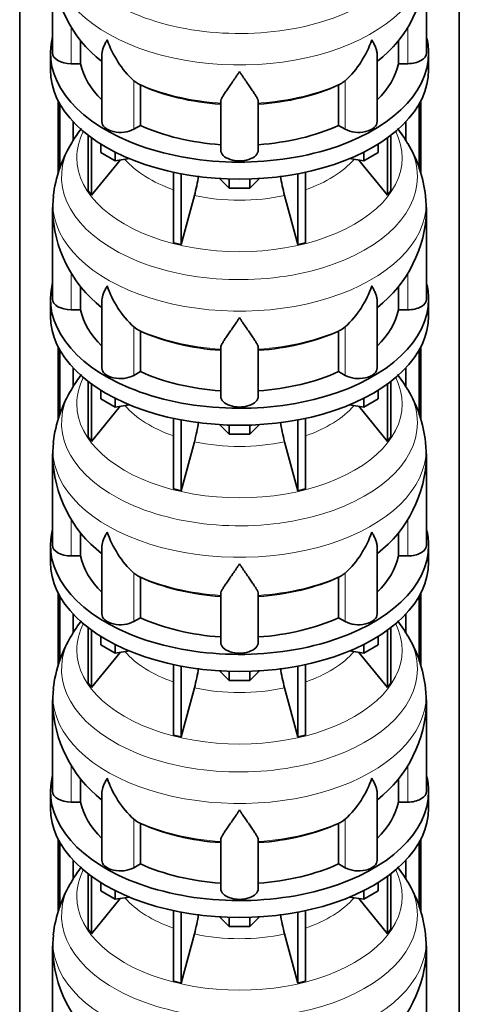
# Model space of a CAD drawing. Header units: millimetres. Extents: x -304 to -45, y -520 to 1050.
# Tile 6 of 31: x -90 to -48, y -442 to -347. Entities that reach past the tile are written whole.
import ezdxf

# ---------------------------------------------------------------- set-up
doc = ezdxf.new("R2010")
doc.units = ezdxf.units.MM
doc.layers.add('MID_134-20', color=7, linetype='Continuous')
doc.layers.add('VSI134_DIFFUSORE', color=7, linetype='Continuous')

# ---------------------------------------------------------------- blocks, each defined once
blk = doc.blocks.new('SE4')
at = {"layer": 'MID_134-20', "color": 7, "linetype": 'Continuous', "lineweight": 35}
for p, q in [((-90.252, 13.745), (-90.252, -462.341)), ((-47.928, -462.341), (-47.928, 13.745)), ((-86.551, -361.629), (-86.551, -354.601)), ((-86.4, -361.176), (-86.4, -354.882)), ((-51.78, -354.882), (-51.78, -361.157)), ((-51.629, -354.601), (-51.629, -361.573)), ((-85.097, -358.432), (-85.097, -356.638)), ((-53.083, -356.638), (-53.083, -358.407)), ((-86.551, -385.307), (-86.551, -378.279)), ((-86.4, -384.855), (-86.4, -378.561)), ((-51.78, -378.561), (-51.78, -384.835)), ((-51.629, -378.279), (-51.629, -385.251)), ((-85.097, -382.11), (-85.097, -380.316)), ((-53.083, -380.316), (-53.083, -382.085)), ((-86.551, -408.985), (-86.551, -401.957)), ((-86.4, -408.533), (-86.4, -402.239)), ((-51.78, -402.239), (-51.78, -408.514)), ((-51.629, -401.957), (-51.629, -408.929)), ((-85.097, -405.789), (-85.097, -403.995)), ((-53.083, -403.995), (-53.083, -405.764)), ((-86.551, -432.664), (-86.551, -425.636)), ((-86.4, -432.211), (-86.4, -425.918)), ((-51.78, -425.918), (-51.78, -432.192)), ((-51.629, -425.636), (-51.629, -432.608)), ((-85.097, -429.467), (-85.097, -427.673)), ((-53.083, -427.673), (-53.083, -429.442))]:
    blk.add_line(p, q, dxfattribs=at)
at = {"layer": 'VSI134_DIFFUSORE', "color": 7, "linetype": 'Continuous', "lineweight": 35}
for p, q in [((-87.09, -341.393), (-87.09, -350.004)), ((-51.09, -350.004), (-51.09, -341.393)), ((-84.384, -351.043), (-84.384, -348.778)), ((-53.796, -348.78), (-53.796, -351.043)), ((-87.29, -350.004), (-87.29, -351.637)), ((-82.345, -350.185), (-82.345, -356.618)), ((-55.835, -356.618), (-55.835, -350.161)), ((-50.89, -351.637), (-50.89, -350.004)), ((-85.29, -351.043), (-84.384, -351.043)), ((-53.796, -351.043), (-52.89, -351.043)), ((-78.988, -352.894), (-79.272, -352.683)), ((-78.632, -356.983), (-78.632, -353.088)), ((-59.548, -353.088), (-59.548, -356.983)), ((-58.908, -352.683), (-59.192, -352.894)), ((-70.89, -359.357), (-70.89, -354.688)), ((-67.29, -359.357), (-67.29, -354.688)), ((-79.272, -357.353), (-78.632, -356.983)), ((-59.548, -356.983), (-58.908, -357.353)), ((-83.656, -357.938), (-83.656, -363.273)), ((-54.524, -357.938), (-54.524, -363.273)), ((-83.349, -358.167), (-83.349, -363.7)), ((-82.441, -359.589), (-82.441, -358.778)), ((-55.739, -359.589), (-55.739, -358.778)), ((-54.831, -358.167), (-54.831, -363.7)), ((-81.053, -360.391), (-82.441, -359.589)), ((-81.053, -360.391), (-81.053, -359.556)), ((-57.127, -360.391), (-57.127, -359.556)), ((-55.739, -359.589), (-57.127, -360.391)), ((-83.349, -363.7), (-80.577, -360.317)), ((-79.688, -360.179), (-81.053, -360.391)), ((-57.127, -360.391), (-58.492, -360.179)), ((-57.603, -360.317), (-54.831, -363.7)), ((-75.429, -361.487), (-75.429, -368.272)), ((-74.69, -361.635), (-74.69, -368.449)), ((-63.49, -361.635), (-63.49, -368.449)), ((-62.751, -361.487), (-62.751, -368.272)), ((-70.071, -363.017), (-71.002, -362.087)), ((-70.071, -363.017), (-70.071, -362.13)), ((-67.178, -362.087), (-68.108, -363.017)), ((-68.108, -363.017), (-68.108, -362.13)), ((-83.656, -363.273), (-83.349, -363.7)), ((-68.108, -363.017), (-70.071, -363.017)), ((-54.831, -363.7), (-54.524, -363.273)), ((-87.003, -363.798), (-87.08, -365.075)), ((-74.69, -368.449), (-73.435, -363.725)), ((-64.745, -363.725), (-63.49, -368.449)), ((-51.091, -365.073), (-51.182, -363.793)), ((-87.09, -365.071), (-87.09, -373.683)), ((-51.09, -373.683), (-51.09, -365.071)), ((-75.429, -368.272), (-74.69, -368.449)), ((-63.49, -368.449), (-62.751, -368.272)), ((-84.384, -374.722), (-84.384, -372.456)), ((-53.796, -372.458), (-53.796, -374.722)), ((-87.29, -373.683), (-87.29, -375.316)), ((-82.345, -373.863), (-82.345, -380.296)), ((-55.835, -380.296), (-55.835, -373.839)), ((-50.89, -375.316), (-50.89, -373.683)), ((-85.29, -374.722), (-84.384, -374.722)), ((-53.796, -374.722), (-52.89, -374.722)), ((-78.988, -376.572), (-79.272, -376.362)), ((-78.632, -380.661), (-78.632, -376.766)), ((-59.548, -376.766), (-59.548, -380.661)), ((-58.908, -376.362), (-59.192, -376.572)), ((-70.89, -383.036), (-70.89, -378.366)), ((-67.29, -383.036), (-67.29, -378.366)), ((-79.272, -381.031), (-78.632, -380.661)), ((-59.548, -380.661), (-58.908, -381.031)), ((-83.656, -381.616), (-83.656, -386.952)), ((-54.524, -381.616), (-54.524, -386.952)), ((-83.349, -381.845), (-83.349, -387.378)), ((-82.441, -383.268), (-82.441, -382.457)), ((-55.739, -383.268), (-55.739, -382.457)), ((-54.831, -381.845), (-54.831, -387.378)), ((-81.053, -384.069), (-82.441, -383.268)), ((-81.053, -384.069), (-81.053, -383.234)), ((-57.127, -384.069), (-57.127, -383.234)), ((-55.739, -383.268), (-57.127, -384.069)), ((-83.349, -387.378), (-80.577, -383.995)), ((-79.688, -383.858), (-81.053, -384.069)), ((-57.127, -384.069), (-58.492, -383.858)), ((-57.603, -383.995), (-54.831, -387.378)), ((-75.429, -385.165), (-75.429, -391.951)), ((-74.69, -385.313), (-74.69, -392.128)), ((-63.49, -385.313), (-63.49, -392.128)), ((-62.751, -385.165), (-62.751, -391.951)), ((-70.071, -386.695), (-71.002, -385.765)), ((-70.071, -386.695), (-70.071, -385.808)), ((-67.178, -385.765), (-68.108, -386.695)), ((-68.108, -386.695), (-68.108, -385.808)), ((-83.656, -386.952), (-83.349, -387.378)), ((-68.108, -386.695), (-70.071, -386.695)), ((-54.831, -387.378), (-54.524, -386.952)), ((-87.003, -387.476), (-87.08, -388.753)), ((-74.69, -392.128), (-73.435, -387.404)), ((-64.745, -387.404), (-63.49, -392.128)), ((-51.091, -388.751), (-51.182, -387.471)), ((-87.09, -388.75), (-87.09, -397.361)), ((-51.09, -397.361), (-51.09, -388.75)), ((-75.429, -391.951), (-74.69, -392.128)), ((-63.49, -392.128), (-62.751, -391.951)), ((-84.384, -398.4), (-84.384, -396.134)), ((-53.796, -396.136), (-53.796, -398.4)), ((-87.29, -397.361), (-87.29, -398.994)), ((-82.345, -397.542), (-82.345, -403.975)), ((-55.835, -403.975), (-55.835, -397.517)), ((-50.89, -398.994), (-50.89, -397.361)), ((-85.29, -398.4), (-84.384, -398.4)), ((-53.796, -398.4), (-52.89, -398.4)), ((-78.988, -400.25), (-79.272, -400.04)), ((-78.632, -404.34), (-78.632, -400.444)), ((-59.548, -400.444), (-59.548, -404.34)), ((-58.908, -400.04), (-59.192, -400.25)), ((-70.89, -406.714), (-70.89, -402.045)), ((-67.29, -406.714), (-67.29, -402.045)), ((-79.272, -404.709), (-78.632, -404.34)), ((-59.548, -404.34), (-58.908, -404.709)), ((-83.656, -405.294), (-83.656, -410.63)), ((-54.524, -405.294), (-54.524, -410.63)), ((-83.349, -405.524), (-83.349, -411.057)), ((-82.441, -406.946), (-82.441, -406.135)), ((-55.739, -406.946), (-55.739, -406.135)), ((-54.831, -405.524), (-54.831, -411.057)), ((-81.053, -407.747), (-82.441, -406.946)), ((-81.053, -407.747), (-81.053, -406.913)), ((-57.127, -407.747), (-57.127, -406.913)), ((-55.739, -406.946), (-57.127, -407.747)), ((-83.349, -411.057), (-80.577, -407.674)), ((-79.688, -407.536), (-81.053, -407.747)), ((-57.127, -407.747), (-58.492, -407.536)), ((-57.603, -407.674), (-54.831, -411.057)), ((-75.429, -408.844), (-75.429, -415.629)), ((-74.69, -408.992), (-74.69, -415.806)), ((-63.49, -408.992), (-63.49, -415.806)), ((-62.751, -408.844), (-62.751, -415.629)), ((-70.071, -410.374), (-71.002, -409.444)), ((-70.071, -410.374), (-70.071, -409.486)), ((-67.178, -409.444), (-68.108, -410.374)), ((-68.108, -410.374), (-68.108, -409.486)), ((-83.656, -410.63), (-83.349, -411.057)), ((-68.108, -410.374), (-70.071, -410.374)), ((-54.831, -411.057), (-54.524, -410.63)), ((-87.003, -411.155), (-87.08, -412.432)), ((-74.69, -415.806), (-73.435, -411.082)), ((-64.745, -411.082), (-63.49, -415.806)), ((-51.091, -412.429), (-51.182, -411.15)), ((-87.09, -412.428), (-87.09, -421.039)), ((-51.09, -421.039), (-51.09, -412.428)), ((-75.429, -415.629), (-74.69, -415.806)), ((-63.49, -415.806), (-62.751, -415.629)), ((-84.384, -422.079), (-84.384, -419.813)), ((-53.796, -419.815), (-53.796, -422.079)), ((-87.29, -421.039), (-87.29, -422.672)), ((-82.345, -421.22), (-82.345, -427.653)), ((-55.835, -427.653), (-55.835, -421.196)), ((-50.89, -422.672), (-50.89, -421.039)), ((-85.29, -422.079), (-84.384, -422.079)), ((-53.796, -422.079), (-52.89, -422.079)), ((-78.988, -423.929), (-79.272, -423.719)), ((-78.632, -428.018), (-78.632, -424.123)), ((-59.548, -424.123), (-59.548, -428.018)), ((-58.908, -423.719), (-59.192, -423.929)), ((-70.89, -430.392), (-70.89, -425.723)), ((-67.29, -430.392), (-67.29, -425.723)), ((-79.272, -428.388), (-78.632, -428.018)), ((-59.548, -428.018), (-58.908, -428.388)), ((-83.656, -428.973), (-83.656, -434.308)), ((-54.524, -428.973), (-54.524, -434.308)), ((-83.349, -429.202), (-83.349, -434.735)), ((-82.441, -430.624), (-82.441, -429.813)), ((-55.739, -430.624), (-55.739, -429.813)), ((-54.831, -429.202), (-54.831, -434.735)), ((-81.053, -431.426), (-82.441, -430.624)), ((-81.053, -431.426), (-81.053, -430.591)), ((-57.127, -431.426), (-57.127, -430.591)), ((-55.739, -430.624), (-57.127, -431.426)), ((-83.349, -434.735), (-80.577, -431.352)), ((-79.688, -431.215), (-81.053, -431.426)), ((-57.127, -431.426), (-58.492, -431.215)), ((-57.603, -431.352), (-54.831, -434.735)), ((-75.429, -432.522), (-75.429, -439.308)), ((-74.69, -432.67), (-74.69, -439.484)), ((-63.49, -432.67), (-63.49, -439.484)), ((-62.751, -432.522), (-62.751, -439.308)), ((-70.071, -434.052), (-71.002, -433.122)), ((-70.071, -434.052), (-70.071, -433.165)), ((-67.178, -433.122), (-68.108, -434.052)), ((-68.108, -434.052), (-68.108, -433.165)), ((-83.656, -434.308), (-83.349, -434.735)), ((-68.108, -434.052), (-70.071, -434.052)), ((-54.831, -434.735), (-54.524, -434.308)), ((-87.003, -434.833), (-87.08, -436.11)), ((-74.69, -439.484), (-73.435, -434.761)), ((-64.745, -434.761), (-63.49, -439.484)), ((-51.091, -436.108), (-51.182, -434.828)), ((-87.09, -436.107), (-87.09, -444.718)), ((-51.09, -444.718), (-51.09, -436.107)), ((-75.429, -439.308), (-74.69, -439.484)), ((-63.49, -439.484), (-62.751, -439.308))]:
    blk.add_line(p, q, dxfattribs=at)
at = {"layer": 'VSI134_DIFFUSORE', "color": 4, "linetype": 'Continuous', "lineweight": 9}
for p, q in [((-85.29, -351.043), (-85.29, -347.521)), ((-52.89, -351.043), (-52.89, -347.52)), ((-79.272, -357.353), (-79.272, -352.683)), ((-58.908, -357.353), (-58.908, -352.683)), ((-85.29, -374.722), (-85.29, -371.2)), ((-52.89, -374.722), (-52.89, -371.199)), ((-79.272, -381.031), (-79.272, -376.362)), ((-58.908, -381.031), (-58.908, -376.362)), ((-85.29, -398.4), (-85.29, -394.878)), ((-52.89, -398.4), (-52.89, -394.877)), ((-79.272, -404.709), (-79.272, -400.04)), ((-58.908, -404.709), (-58.908, -400.04)), ((-85.29, -422.079), (-85.29, -418.556)), ((-52.89, -422.079), (-52.89, -418.556)), ((-79.272, -428.388), (-79.272, -423.719)), ((-58.908, -428.388), (-58.908, -423.719))]:
    blk.add_line(p, q, dxfattribs=at)
at = {"layer": 'VSI134_DIFFUSORE', "color": 7, "linetype": 'Continuous', "lineweight": 35}
for centre, radius, start, end in [((-74.85, -341.157), 12.233, 181.1201, 232.08552), ((-63.347, -341.139), 12.259, 307.92859, 358.8052), ((-72.772, -345.692), 9.546, 198.63732, 227.08568), ((-65.408, -345.692), 9.546, 312.91434, 341.36277), ((-77.406, -350.415), 2.94, 237.45087, 245.35655), ((-60.774, -350.415), 2.94, 294.64345, 302.54913), ((-73.732, -365.5), 13.394, 142.1051, 149.26268), ((-64.534, -365.587), 13.513, 30.58682, 37.97159), ((-74.638, -365.194), 12.454, 148.4061, 173.55414), ((-63.119, -364.978), 11.987, 5.71459, 31.51777), ((-91.404, -358.862), 18.615, 344.85704, 350.84628), ((-47.039, -358.904), 18.351, 189.19112, 195.23149), ((-74.85, -364.836), 12.233, 181.1201, 232.08552), ((-63.347, -364.817), 12.259, 307.92859, 358.8052), ((-72.772, -369.37), 9.546, 198.63732, 227.08568), ((-65.408, -369.37), 9.546, 312.91434, 341.36277), ((-77.406, -374.094), 2.94, 237.45087, 245.35655), ((-60.774, -374.094), 2.94, 294.64345, 302.54913), ((-73.732, -389.179), 13.394, 142.1051, 149.26268), ((-64.534, -389.266), 13.513, 30.58682, 37.97159), ((-74.638, -388.873), 12.454, 148.4061, 173.55414), ((-63.119, -388.657), 11.987, 5.71459, 31.51777), ((-91.404, -382.541), 18.615, 344.85704, 350.84628), ((-47.039, -382.583), 18.351, 189.19112, 195.23149), ((-74.85, -388.514), 12.233, 181.1201, 232.08552), ((-63.347, -388.495), 12.259, 307.92859, 358.8052), ((-72.772, -393.049), 9.546, 198.63732, 227.08568), ((-65.408, -393.049), 9.546, 312.91434, 341.36277), ((-77.406, -397.772), 2.94, 237.45087, 245.35655), ((-60.774, -397.772), 2.94, 294.64345, 302.54913), ((-73.732, -412.857), 13.394, 142.1051, 149.26268), ((-64.534, -412.944), 13.513, 30.58682, 37.97159), ((-74.638, -412.551), 12.454, 148.4061, 173.55414), ((-63.119, -412.335), 11.987, 5.71459, 31.51777), ((-91.404, -406.219), 18.615, 344.85704, 350.84628), ((-47.039, -406.261), 18.351, 189.19112, 195.23149), ((-74.85, -412.192), 12.233, 181.1201, 232.08552), ((-63.347, -412.174), 12.259, 307.92859, 358.8052), ((-72.772, -416.727), 9.546, 198.63732, 227.08568), ((-65.408, -416.727), 9.546, 312.91434, 341.36277), ((-77.406, -421.45), 2.94, 237.45087, 245.35655), ((-60.774, -421.45), 2.94, 294.64345, 302.54913), ((-73.732, -436.536), 13.394, 142.1051, 149.26268), ((-64.534, -436.623), 13.513, 30.58682, 37.97159), ((-74.638, -436.229), 12.454, 148.4061, 173.55414), ((-63.119, -436.013), 11.987, 5.71459, 31.51777), ((-91.404, -429.898), 18.615, 344.85704, 350.84628), ((-47.039, -429.939), 18.351, 189.19112, 195.23149), ((-74.85, -435.871), 12.233, 181.1201, 232.08552), ((-63.347, -435.852), 12.259, 307.92859, 358.8052)]:
    blk.add_arc(centre, radius, start, end, dxfattribs=at)
at = {"layer": 'VSI134_DIFFUSORE', "color": 4, "linetype": 'Continuous', "lineweight": 9}
for centre, major_axis, start_param, end_param in [((-69.09, -338.249), (17.133, 0), 2.808247, 6.283185), ((-69.09, -340.801), (-17.966, 0), 0, 3.208832), ((-69.09, -345.709), (-15.9, 0), 0.898849, 1.457346), ((-69.09, -345.709), (15.9, 0), 4.82584, 5.384336), ((-69.09, -360.089), (-15.66, 0), 0, 3.425204), ((-69.09, -360.089), (-15.66, 0), 5.999574, 6.283185), ((-69.09, -361.928), (17.133, 0), 2.808247, 6.283185), ((-69.09, -361.928), (17.133, 0), 0, 0.329689), ((-69.09, -357.066), (-12.326, 0), 0.463231, 1.030574), ((-69.09, -357.066), (12.326, 0), 5.252612, 5.819954), ((-69.09, -364.479), (-17.966, 0), 0, 3.208832), ((-69.09, -364.479), (-17.966, 0), 6.216742, 6.283185), ((-69.09, -357.066), (-12.326, 0), 1.210556, 1.931037), ((-69.09, -369.388), (-15.9, 0), 0.898849, 1.457346), ((-69.09, -369.388), (15.9, 0), 4.82584, 5.384336), ((-69.09, -383.768), (-15.66, 0), 0, 3.425204), ((-69.09, -383.768), (-15.66, 0), 5.999574, 6.283185), ((-69.09, -385.606), (17.133, 0), 2.808247, 6.283185), ((-69.09, -385.606), (17.133, 0), 0, 0.329689), ((-69.09, -380.744), (-12.326, 0), 0.463231, 1.030574), ((-69.09, -380.744), (12.326, 0), 5.252612, 5.819954), ((-69.09, -388.157), (-17.966, 0), 0, 3.208832), ((-69.09, -388.157), (-17.966, 0), 6.216742, 6.283185), ((-69.09, -380.744), (-12.326, 0), 1.210556, 1.931037), ((-69.09, -393.066), (-15.9, 0), 0.898849, 1.457346), ((-69.09, -393.066), (15.9, 0), 4.82584, 5.384336), ((-69.09, -407.446), (-15.66, 0), 0, 3.425204), ((-69.09, -407.446), (-15.66, 0), 5.999574, 6.283185), ((-69.09, -409.285), (17.133, 0), 2.808247, 6.283185), ((-69.09, -409.285), (17.133, 0), 0, 0.329689), ((-69.09, -404.423), (-12.326, 0), 0.463231, 1.030574), ((-69.09, -404.423), (12.326, 0), 5.252612, 5.819954), ((-69.09, -411.836), (-17.966, 0), 0, 3.208832), ((-69.09, -411.836), (-17.966, 0), 6.216742, 6.283185), ((-69.09, -404.423), (-12.326, 0), 1.210556, 1.931037), ((-69.09, -416.744), (-15.9, 0), 0.898849, 1.457346), ((-69.09, -416.744), (15.9, 0), 4.82584, 5.384336), ((-69.09, -431.124), (-15.66, 0), 0, 3.425204), ((-69.09, -431.124), (-15.66, 0), 5.999574, 6.283185), ((-69.09, -432.963), (17.133, 0), 2.808247, 6.283185), ((-69.09, -432.963), (17.133, 0), 0, 0.329689), ((-69.09, -428.101), (-12.326, 0), 0.463231, 1.030574), ((-69.09, -428.101), (12.326, 0), 5.252612, 5.819954), ((-69.09, -435.514), (-17.966, 0), 0, 3.208832), ((-69.09, -435.514), (-17.966, 0), 6.216742, 6.283185), ((-69.09, -428.101), (-12.326, 0), 1.210556, 1.931037)]:
    blk.add_ellipse(centre, major_axis=major_axis, ratio=0.57735, start_param=start_param, end_param=end_param, dxfattribs=at)
at = {"layer": 'VSI134_DIFFUSORE', "color": 7, "linetype": 'Continuous', "lineweight": 35}
for centre, major_axis, start_param, end_param in [((-69.09, -350.004), (18.2, 0), 2.993207, 6.283185), ((-69.09, -350.004), (18.2, 0), 0, 0.148386), ((-85.29, -350.004), (1.8, 0), 3.141593, 4.712389), ((-52.89, -350.004), (-1.8, 0), 1.570796, 3.141593), ((-69.09, -350.004), (-15.4, 0), 0.117151, 0.534109), ((-69.09, -350.004), (15.4, 0), 5.749077, 6.166034), ((-69.09, -351.637), (-18.2, 0), 0, 3.141593), ((-69.09, -346.109), (-15.4, 0), 0.902549, 1.453645), ((-69.09, -346.109), (15.4, 0), 4.82954, 5.380636), ((-80.545, -356.618), (1.8, 0), 3.141593, 5.497787), ((-69.09, -350.004), (-15.4, 0), 0.902549, 1.453645), ((-69.09, -350.004), (15.4, 0), 4.82954, 5.380636), ((-57.635, -356.618), (-1.8, 0), 0.785398, 3.141593), ((-69.09, -359.357), (-1.8, 0), 0, 3.141593), ((-69.09, -373.683), (18.2, 0), 2.993207, 6.283185), ((-69.09, -373.683), (18.2, 0), 0, 0.148386), ((-85.29, -373.683), (1.8, 0), 3.141593, 4.712389), ((-52.89, -373.683), (-1.8, 0), 1.570796, 3.141593), ((-69.09, -373.683), (-15.4, 0), 0.117151, 0.534109), ((-69.09, -373.683), (15.4, 0), 5.749077, 6.166034), ((-69.09, -375.316), (-18.2, 0), 0, 3.141593), ((-69.09, -369.787), (-15.4, 0), 0.902549, 1.453645), ((-69.09, -369.787), (15.4, 0), 4.82954, 5.380636), ((-80.545, -380.296), (1.8, 0), 3.141593, 5.497787), ((-69.09, -373.683), (-15.4, 0), 0.902549, 1.453645), ((-69.09, -373.683), (15.4, 0), 4.82954, 5.380636), ((-57.635, -380.296), (-1.8, 0), 0.785398, 3.141593), ((-69.09, -383.036), (-1.8, 0), 0, 3.141593), ((-69.09, -397.361), (18.2, 0), 2.993207, 6.283185), ((-69.09, -397.361), (18.2, 0), 0, 0.148386), ((-85.29, -397.361), (1.8, 0), 3.141593, 4.712389), ((-52.89, -397.361), (-1.8, 0), 1.570796, 3.141593), ((-69.09, -397.361), (-15.4, 0), 0.117151, 0.534109), ((-69.09, -397.361), (15.4, 0), 5.749077, 6.166034), ((-69.09, -398.994), (-18.2, 0), 0, 3.141593), ((-69.09, -393.466), (-15.4, 0), 0.902549, 1.453645), ((-69.09, -393.466), (15.4, 0), 4.82954, 5.380636), ((-80.545, -403.975), (1.8, 0), 3.141593, 5.497787), ((-69.09, -397.361), (-15.4, 0), 0.902549, 1.453645), ((-69.09, -397.361), (15.4, 0), 4.82954, 5.380636), ((-57.635, -403.975), (-1.8, 0), 0.785398, 3.141593), ((-69.09, -406.714), (-1.8, 0), 0, 3.141593), ((-69.09, -421.039), (18.2, 0), 2.993207, 6.283185), ((-69.09, -421.039), (18.2, 0), 0, 0.148386), ((-85.29, -421.039), (1.8, 0), 3.141593, 4.712389), ((-52.89, -421.039), (-1.8, 0), 1.570796, 3.141593), ((-69.09, -421.039), (-15.4, 0), 0.117151, 0.534109), ((-69.09, -421.039), (15.4, 0), 5.749077, 6.166034), ((-69.09, -422.672), (-18.2, 0), 0, 3.141593), ((-69.09, -417.144), (-15.4, 0), 0.902549, 1.453645), ((-69.09, -417.144), (15.4, 0), 4.82954, 5.380636), ((-80.545, -427.653), (1.8, 0), 3.141593, 5.497787), ((-69.09, -421.039), (-15.4, 0), 0.902549, 1.453645), ((-69.09, -421.039), (15.4, 0), 4.82954, 5.380636), ((-57.635, -427.653), (-1.8, 0), 0.785398, 3.141593), ((-69.09, -430.392), (-1.8, 0), 0, 3.141593)]:
    blk.add_ellipse(centre, major_axis=major_axis, ratio=0.57735, start_param=start_param, end_param=end_param, dxfattribs=at)
for points, knots in [([(-82.345, -350.19), (-82.345, -350.158), (-82.344, -350.125), (-82.327, -349.89), (-82.27, -349.68), (-82.136, -349.345), (-82.083, -349.23), (-81.992, -349.052), (-81.96, -348.992), (-81.909, -348.899), (-81.882, -348.853), (-81.855, -348.806), (-81.837, -348.774), (-81.827, -348.758), (-81.818, -348.743)], [0.4600931, 0.4600931, 0.4600931, 0.4600931, 0.5, 0.5, 0.75, 0.75, 0.875, 0.875, 0.9375, 0.9375, 0.96875, 0.984375, 0.984375, 1, 1, 1, 1]), ([(-55.835, -350.18), (-55.835, -350.153), (-55.836, -350.125), (-55.845, -349.998), (-55.863, -349.895), (-55.916, -349.683), (-55.953, -349.573), (-56.043, -349.347), (-56.096, -349.232), (-56.188, -349.053), (-56.22, -348.992), (-56.271, -348.9), (-56.289, -348.869), (-56.325, -348.806), (-56.343, -348.774), (-56.362, -348.743)], [0.4658143, 0.4658143, 0.4658143, 0.4658143, 0.5, 0.5, 0.625, 0.625, 0.75, 0.75, 0.875, 0.875, 0.9375, 0.9375, 0.96875, 0.96875, 1, 1, 1, 1]), ([(-69.09, -351.787), (-69.116, -351.829), (-69.143, -351.871), (-69.196, -351.955), (-69.223, -351.997), (-69.302, -352.12), (-69.355, -352.201), (-69.512, -352.44), (-69.616, -352.593), (-69.819, -352.888), (-69.918, -353.031), (-70.107, -353.301), (-70.197, -353.43), (-70.367, -353.674), (-70.446, -353.79), (-70.554, -353.954), (-70.588, -354.007), (-70.652, -354.11), (-70.683, -354.16), (-70.765, -354.304), (-70.809, -354.392), (-70.872, -354.552), (-70.89, -354.624), (-70.89, -354.688)], [0, 0, 0, 0, 0.03125, 0.03125, 0.0625, 0.0625, 0.125, 0.125, 0.25, 0.25, 0.375, 0.375, 0.5, 0.5, 0.625, 0.625, 0.6875, 0.6875, 0.75, 0.75, 0.875, 0.875, 1, 1, 1, 1]), ([(-67.29, -354.688), (-67.29, -354.624), (-67.308, -354.552), (-67.37, -354.392), (-67.415, -354.304), (-67.497, -354.16), (-67.527, -354.11), (-67.592, -354.007), (-67.626, -353.954), (-67.734, -353.79), (-67.813, -353.674), (-67.983, -353.43), (-68.073, -353.302), (-68.262, -353.031), (-68.361, -352.889), (-68.564, -352.594), (-68.667, -352.44), (-68.825, -352.202), (-68.877, -352.121), (-68.957, -351.997), (-68.984, -351.955), (-69.037, -351.871), (-69.064, -351.829), (-69.09, -351.787)], [0, 0, 0, 0, 0.125, 0.125, 0.25, 0.25, 0.3125, 0.3125, 0.375, 0.375, 0.5, 0.5, 0.625, 0.625, 0.75, 0.75, 0.875, 0.875, 0.9375, 0.9375, 0.96875, 0.96875, 1, 1, 1, 1]), ([(-82.345, -373.868), (-82.345, -373.836), (-82.344, -373.804), (-82.327, -373.568), (-82.27, -373.358), (-82.136, -373.023), (-82.083, -372.908), (-81.992, -372.73), (-81.96, -372.67), (-81.909, -372.578), (-81.882, -372.531), (-81.855, -372.484), (-81.837, -372.453), (-81.827, -372.437), (-81.818, -372.421)], [0.4600931, 0.4600931, 0.4600931, 0.4600931, 0.5, 0.5, 0.75, 0.75, 0.875, 0.875, 0.9375, 0.9375, 0.96875, 0.984375, 0.984375, 1, 1, 1, 1]), ([(-55.835, -373.858), (-55.835, -373.831), (-55.836, -373.804), (-55.845, -373.676), (-55.863, -373.574), (-55.916, -373.361), (-55.953, -373.251), (-56.043, -373.026), (-56.096, -372.91), (-56.188, -372.731), (-56.22, -372.67), (-56.271, -372.578), (-56.289, -372.547), (-56.325, -372.484), (-56.343, -372.453), (-56.362, -372.421)], [0.4658143, 0.4658143, 0.4658143, 0.4658143, 0.5, 0.5, 0.625, 0.625, 0.75, 0.75, 0.875, 0.875, 0.9375, 0.9375, 0.96875, 0.96875, 1, 1, 1, 1]), ([(-69.09, -375.465), (-69.116, -375.507), (-69.143, -375.55), (-69.196, -375.634), (-69.223, -375.675), (-69.302, -375.799), (-69.355, -375.88), (-69.512, -376.118), (-69.616, -376.271), (-69.819, -376.566), (-69.918, -376.709), (-70.107, -376.979), (-70.197, -377.108), (-70.367, -377.352), (-70.446, -377.468), (-70.554, -377.632), (-70.588, -377.685), (-70.652, -377.789), (-70.683, -377.839), (-70.765, -377.983), (-70.809, -378.07), (-70.872, -378.23), (-70.89, -378.302), (-70.89, -378.366)], [0, 0, 0, 0, 0.03125, 0.03125, 0.0625, 0.0625, 0.125, 0.125, 0.25, 0.25, 0.375, 0.375, 0.5, 0.5, 0.625, 0.625, 0.6875, 0.6875, 0.75, 0.75, 0.875, 0.875, 1, 1, 1, 1]), ([(-67.29, -378.366), (-67.29, -378.302), (-67.308, -378.23), (-67.37, -378.07), (-67.415, -377.983), (-67.497, -377.839), (-67.527, -377.789), (-67.592, -377.686), (-67.626, -377.633), (-67.734, -377.468), (-67.813, -377.353), (-67.983, -377.109), (-68.073, -376.98), (-68.262, -376.71), (-68.361, -376.567), (-68.564, -376.272), (-68.667, -376.119), (-68.825, -375.88), (-68.877, -375.799), (-68.957, -375.675), (-68.984, -375.634), (-69.037, -375.55), (-69.064, -375.507), (-69.09, -375.465)], [0, 0, 0, 0, 0.125, 0.125, 0.25, 0.25, 0.3125, 0.3125, 0.375, 0.375, 0.5, 0.5, 0.625, 0.625, 0.75, 0.75, 0.875, 0.875, 0.9375, 0.9375, 0.96875, 0.96875, 1, 1, 1, 1]), ([(-82.345, -397.546), (-82.345, -397.514), (-82.344, -397.482), (-82.327, -397.247), (-82.27, -397.036), (-82.136, -396.702), (-82.083, -396.587), (-81.992, -396.409), (-81.96, -396.348), (-81.909, -396.256), (-81.882, -396.21), (-81.855, -396.163), (-81.837, -396.131), (-81.827, -396.115), (-81.818, -396.099)], [0.4600931, 0.4600931, 0.4600931, 0.4600931, 0.5, 0.5, 0.75, 0.75, 0.875, 0.875, 0.9375, 0.9375, 0.96875, 0.984375, 0.984375, 1, 1, 1, 1]), ([(-55.835, -397.537), (-55.835, -397.509), (-55.836, -397.482), (-55.845, -397.355), (-55.863, -397.252), (-55.916, -397.04), (-55.953, -396.93), (-56.043, -396.704), (-56.096, -396.589), (-56.188, -396.41), (-56.22, -396.349), (-56.271, -396.256), (-56.289, -396.225), (-56.325, -396.163), (-56.343, -396.131), (-56.362, -396.099)], [0.4658143, 0.4658143, 0.4658143, 0.4658143, 0.5, 0.5, 0.625, 0.625, 0.75, 0.75, 0.875, 0.875, 0.9375, 0.9375, 0.96875, 0.96875, 1, 1, 1, 1]), ([(-69.09, -399.143), (-69.116, -399.186), (-69.143, -399.228), (-69.196, -399.312), (-69.223, -399.354), (-69.302, -399.477), (-69.355, -399.558), (-69.512, -399.796), (-69.616, -399.949), (-69.819, -400.245), (-69.918, -400.387), (-70.107, -400.658), (-70.197, -400.786), (-70.367, -401.031), (-70.446, -401.147), (-70.554, -401.311), (-70.588, -401.364), (-70.652, -401.467), (-70.683, -401.517), (-70.765, -401.661), (-70.809, -401.749), (-70.872, -401.909), (-70.89, -401.981), (-70.89, -402.045)], [0, 0, 0, 0, 0.03125, 0.03125, 0.0625, 0.0625, 0.125, 0.125, 0.25, 0.25, 0.375, 0.375, 0.5, 0.5, 0.625, 0.625, 0.6875, 0.6875, 0.75, 0.75, 0.875, 0.875, 1, 1, 1, 1]), ([(-67.29, -402.045), (-67.29, -401.981), (-67.308, -401.909), (-67.37, -401.749), (-67.415, -401.661), (-67.497, -401.517), (-67.527, -401.467), (-67.592, -401.364), (-67.626, -401.311), (-67.734, -401.147), (-67.813, -401.031), (-67.983, -400.787), (-68.073, -400.658), (-68.262, -400.388), (-68.361, -400.246), (-68.564, -399.95), (-68.667, -399.797), (-68.825, -399.559), (-68.877, -399.478), (-68.957, -399.354), (-68.984, -399.312), (-69.037, -399.228), (-69.064, -399.186), (-69.09, -399.143)], [0, 0, 0, 0, 0.125, 0.125, 0.25, 0.25, 0.3125, 0.3125, 0.375, 0.375, 0.5, 0.5, 0.625, 0.625, 0.75, 0.75, 0.875, 0.875, 0.9375, 0.9375, 0.96875, 0.96875, 1, 1, 1, 1]), ([(-82.345, -421.225), (-82.345, -421.193), (-82.344, -421.161), (-82.327, -420.925), (-82.27, -420.715), (-82.136, -420.38), (-82.083, -420.265), (-81.992, -420.087), (-81.96, -420.027), (-81.909, -419.935), (-81.882, -419.888), (-81.855, -419.841), (-81.837, -419.81), (-81.827, -419.794), (-81.818, -419.778)], [0.4600931, 0.4600931, 0.4600931, 0.4600931, 0.5, 0.5, 0.75, 0.75, 0.875, 0.875, 0.9375, 0.9375, 0.96875, 0.984375, 0.984375, 1, 1, 1, 1]), ([(-55.835, -421.215), (-55.835, -421.188), (-55.836, -421.161), (-55.845, -421.033), (-55.863, -420.93), (-55.916, -420.718), (-55.953, -420.608), (-56.043, -420.383), (-56.096, -420.267), (-56.188, -420.088), (-56.22, -420.027), (-56.271, -419.935), (-56.289, -419.904), (-56.325, -419.841), (-56.343, -419.809), (-56.362, -419.778)], [0.4658143, 0.4658143, 0.4658143, 0.4658143, 0.5, 0.5, 0.625, 0.625, 0.75, 0.75, 0.875, 0.875, 0.9375, 0.9375, 0.96875, 0.96875, 1, 1, 1, 1]), ([(-69.09, -422.822), (-69.116, -422.864), (-69.143, -422.907), (-69.196, -422.99), (-69.223, -423.032), (-69.302, -423.156), (-69.355, -423.236), (-69.512, -423.475), (-69.616, -423.628), (-69.819, -423.923), (-69.918, -424.066), (-70.107, -424.336), (-70.197, -424.465), (-70.367, -424.709), (-70.446, -424.825), (-70.554, -424.989), (-70.588, -425.042), (-70.652, -425.145), (-70.683, -425.195), (-70.765, -425.339), (-70.809, -425.427), (-70.872, -425.587), (-70.89, -425.659), (-70.89, -425.723)], [0, 0, 0, 0, 0.03125, 0.03125, 0.0625, 0.0625, 0.125, 0.125, 0.25, 0.25, 0.375, 0.375, 0.5, 0.5, 0.625, 0.625, 0.6875, 0.6875, 0.75, 0.75, 0.875, 0.875, 1, 1, 1, 1]), ([(-67.29, -425.723), (-67.29, -425.659), (-67.308, -425.587), (-67.37, -425.427), (-67.415, -425.339), (-67.497, -425.196), (-67.527, -425.146), (-67.592, -425.042), (-67.626, -424.989), (-67.734, -424.825), (-67.813, -424.71), (-67.983, -424.465), (-68.073, -424.337), (-68.262, -424.066), (-68.361, -423.924), (-68.564, -423.629), (-68.667, -423.475), (-68.825, -423.237), (-68.877, -423.156), (-68.957, -423.032), (-68.984, -422.991), (-69.037, -422.907), (-69.064, -422.864), (-69.09, -422.822)], [0, 0, 0, 0, 0.125, 0.125, 0.25, 0.25, 0.3125, 0.3125, 0.375, 0.375, 0.5, 0.5, 0.625, 0.625, 0.75, 0.75, 0.875, 0.875, 0.9375, 0.9375, 0.96875, 0.96875, 1, 1, 1, 1])]:
    blk.add_open_spline(points, degree=3, knots=knots, dxfattribs=at)

msp = doc.modelspace()

# ---------------------------------------------------------------- block references
msp.add_blockref('SE4', (0, 0))

doc.saveas('drawing.dxf')
